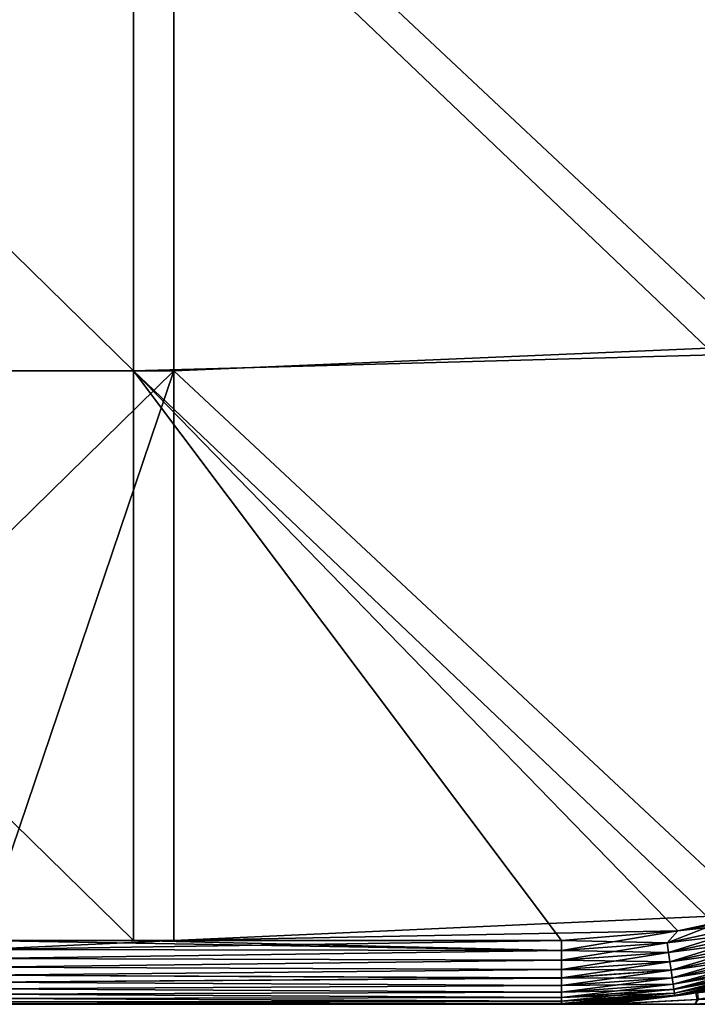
# Model space of a CAD drawing. Header units: millimetres. Extents: x 0 to 12.2, y -14.5 to 4.
# Tile 4 of 98: x 6.8 to 8.9, y -14.5 to -11.4. Entities that reach past the tile are written whole.
import ezdxf

# ---------------------------------------------------------------- set-up
doc = ezdxf.new("R2010")
doc.units = ezdxf.units.MM
doc.header["$LTSCALE"] = 65.185185
for name, color, linetype in [('12', 7, 'CONTINUOUS'), ('13', 7, 'CONTINUOUS'), ('14', 7, 'CONTINUOUS'), ('15', 7, 'CONTINUOUS'), ('152', 7, 'CONTINUOUS'), ('16', 7, 'CONTINUOUS'), ('2', 7, 'CONTINUOUS'), ('3', 7, 'CONTINUOUS'), ('56', 7, 'CONTINUOUS'), ('57', 7, 'CONTINUOUS'), ('58', 7, 'CONTINUOUS'), ('59', 7, 'CONTINUOUS'), ('60', 7, 'CONTINUOUS')]:
    doc.layers.add(name, color=color, linetype=linetype)

msp = doc.modelspace()

# ---------------------------------------------------------------- linework, layer by layer
at = {"layer": '12', "linetype": 'Continuous'}
for points in [[(8.98, -10.6819, -7.75), (8.98, -12.4623, -7.75), (7.1582, -10.725, -7.75), (8.98, -10.6819, -7.75)], [(7.1582, -10.725, -7.75), (7.1582, -12.5125, -7.75), (5.3364, -10.725, -7.75), (7.1582, -10.725, -7.75)], [(5.3364, -10.725, -7.75), (7.1582, -12.5125, -7.75), (5.3364, -12.5125, -7.75), (5.3364, -10.725, -7.75)], [(7.1582, -10.725, -7.75), (8.98, -12.4623, -7.75), (7.1582, -12.5125, -7.75), (7.1582, -10.725, -7.75)], [(8.98, -12.4623, -7.75), (8.982, -14.2485, -7.75), (7.1582, -12.5125, -7.75), (8.98, -12.4623, -7.75)], [(7.1582, -12.5125, -7.75), (7.1582, -14.3, -7.75), (5.3364, -12.5125, -7.75), (7.1582, -12.5125, -7.75)], [(7.1582, -14.3, -7.75), (6.68, -14.3, -7.75), (5.3364, -12.5125, -7.75), (7.1582, -14.3, -7.75)], [(8.8656, -14.27, -7.75), (8.5, -14.3, -7.75), (7.1582, -12.5125, -7.75), (8.8656, -14.27, -7.75)], [(7.1582, -12.5125, -7.75), (8.5, -14.3, -7.75), (7.1582, -14.3, -7.75), (7.1582, -12.5125, -7.75)], [(8.982, -14.2485, -7.75), (8.8656, -14.27, -7.75), (7.1582, -12.5125, -7.75), (8.982, -14.2485, -7.75)]]:
    msp.add_3dface(points, dxfattribs=at)
at = {"layer": '13', "linetype": 'Continuous'}
for points in [[(6.68, -14.3, -7.75), (7.1582, -14.3, -7.75), (8.5, -14.331, -7.7476), (6.68, -14.3, -7.75)], [(6.68, -14.3, -7.75), (8.5, -14.331, -7.7476), (6.68, -14.3285, -7.748), (6.68, -14.3, -7.75)], [(7.1582, -14.3, -7.75), (8.5, -14.3, -7.75), (8.5, -14.331, -7.7476), (7.1582, -14.3, -7.75)], [(6.68, -14.3285, -7.748), (8.5, -14.331, -7.7476), (6.68, -14.3563, -7.7419), (6.68, -14.3285, -7.748)], [(8.5, -14.331, -7.7476), (8.5, -14.3616, -7.7403), (6.68, -14.3563, -7.7419), (8.5, -14.331, -7.7476)], [(6.68, -14.3563, -7.7419), (8.5, -14.3616, -7.7403), (6.68, -14.3831, -7.7319), (6.68, -14.3563, -7.7419)], [(8.5, -14.3616, -7.7403), (8.5, -14.3906, -7.7283), (6.68, -14.3831, -7.7319), (8.5, -14.3616, -7.7403)], [(6.68, -14.3831, -7.7319), (8.5, -14.3906, -7.7283), (6.68, -14.4081, -7.7183), (6.68, -14.3831, -7.7319)], [(8.5, -14.3906, -7.7283), (8.5, -14.4174, -7.7119), (6.68, -14.4081, -7.7183), (8.5, -14.3906, -7.7283)], [(6.68, -14.4081, -7.7183), (8.5, -14.4174, -7.7119), (6.68, -14.431, -7.7011), (6.68, -14.4081, -7.7183)], [(8.5, -14.4174, -7.7119), (8.5, -14.4413, -7.6915), (6.68, -14.431, -7.7011), (8.5, -14.4174, -7.7119)], [(6.68, -14.431, -7.7011), (8.5, -14.4413, -7.6915), (6.68, -14.4511, -7.681), (6.68, -14.431, -7.7011)], [(8.5, -14.4413, -7.6915), (8.5, -14.4617, -7.6676), (6.68, -14.4511, -7.681), (8.5, -14.4413, -7.6915)], [(6.68, -14.4511, -7.681), (8.5, -14.4617, -7.6676), (6.68, -14.4683, -7.6581), (6.68, -14.4511, -7.681)], [(8.5, -14.4617, -7.6676), (8.5, -14.4782, -7.6409), (6.68, -14.4683, -7.6581), (8.5, -14.4617, -7.6676)], [(6.68, -14.4683, -7.6581), (8.5, -14.4782, -7.6409), (6.68, -14.4819, -7.6331), (6.68, -14.4683, -7.6581)], [(8.5, -14.4782, -7.6409), (8.5, -14.4902, -7.6118), (6.68, -14.4819, -7.6331), (8.5, -14.4782, -7.6409)], [(6.68, -14.4819, -7.6331), (8.5, -14.4902, -7.6118), (6.68, -14.4919, -7.6063), (6.68, -14.4819, -7.6331)], [(8.5, -14.4902, -7.6118), (8.5, -14.4975, -7.5813), (6.68, -14.4919, -7.6063), (8.5, -14.4902, -7.6118)], [(6.68, -14.4919, -7.6063), (8.5, -14.4975, -7.5813), (6.68, -14.498, -7.5785), (6.68, -14.4919, -7.6063)], [(8.5, -14.4975, -7.5813), (8.5, -14.5, -7.55), (6.68, -14.498, -7.5785), (8.5, -14.4975, -7.5813)], [(6.68, -14.498, -7.5785), (8.5, -14.5, -7.55), (7.737, -14.5, -7.55), (6.68, -14.498, -7.5785)], [(6.68, -14.5, -7.55), (6.68, -14.498, -7.5785), (7.737, -14.5, -7.55), (6.68, -14.5, -7.55)]]:
    msp.add_3dface(points, dxfattribs=at)
at = {"layer": '14', "linetype": 'Continuous'}
for points in [[(7.737, -14.5, 7.55), (6.68, -14.5, 7.55), (5.9152, -14.5, 5.8722), (7.737, -14.5, 7.55)], [(7.737, -14.5, 5.8722), (7.737, -14.5, 7.55), (5.9152, -14.5, 5.8722), (7.737, -14.5, 5.8722)], [(5.9152, -14.5, -7.55), (6.68, -14.5, -7.55), (7.737, -14.5, -5.8722), (5.9152, -14.5, -7.55)], [(5.9152, -14.5, -7.55), (7.737, -14.5, -5.8722), (5.9152, -14.5, -5.8722), (5.9152, -14.5, -7.55)], [(7.737, -14.5, -5.8722), (7.737, -14.5, -4.1944), (5.9152, -14.5, -5.8722), (7.737, -14.5, -5.8722)], [(7.737, -14.5, -4.1944), (7.737, -14.5, -2.5167), (5.9152, -14.5, -4.1944), (7.737, -14.5, -4.1944)], [(5.9152, -14.5, -5.8722), (7.737, -14.5, -4.1944), (5.9152, -14.5, -4.1944), (5.9152, -14.5, -5.8722)], [(7.737, -14.5, -2.5167), (7.737, -14.5, -0.8389), (5.9152, -14.5, -2.5167), (7.737, -14.5, -2.5167)], [(5.9152, -14.5, -4.1944), (7.737, -14.5, -2.5167), (5.9152, -14.5, -2.5167), (5.9152, -14.5, -4.1944)], [(7.737, -14.5, -0.8389), (7.737, -14.5, 0.8389), (5.9152, -14.5, -0.8389), (7.737, -14.5, -0.8389)], [(5.9152, -14.5, -2.5167), (7.737, -14.5, -0.8389), (5.9152, -14.5, -0.8389), (5.9152, -14.5, -2.5167)], [(7.737, -14.5, 0.8389), (7.737, -14.5, 2.5167), (5.9152, -14.5, 0.8389), (7.737, -14.5, 0.8389)], [(5.9152, -14.5, -0.8389), (7.737, -14.5, 0.8389), (5.9152, -14.5, 0.8389), (5.9152, -14.5, -0.8389)], [(7.737, -14.5, 2.5167), (7.737, -14.5, 4.1944), (5.9152, -14.5, 2.5167), (7.737, -14.5, 2.5167)], [(5.9152, -14.5, 0.8389), (7.737, -14.5, 2.5167), (5.9152, -14.5, 2.5167), (5.9152, -14.5, 0.8389)], [(7.737, -14.5, 4.1944), (7.737, -14.5, 5.8722), (5.9152, -14.5, 4.1944), (7.737, -14.5, 4.1944)], [(5.9152, -14.5, 2.5167), (7.737, -14.5, 4.1944), (5.9152, -14.5, 4.1944), (5.9152, -14.5, 2.5167)], [(5.9152, -14.5, 4.1944), (7.737, -14.5, 5.8722), (5.9152, -14.5, 5.8722), (5.9152, -14.5, 4.1944)], [(6.68, -14.5, -7.55), (7.737, -14.5, -7.55), (7.737, -14.5, -5.8722), (6.68, -14.5, -7.55)], [(8.5, -14.5, 7.55), (7.737, -14.5, 7.55), (7.737, -14.5, 5.8722), (8.5, -14.5, 7.55)], [(8.5, -14.5, 6.6), (8.5, -14.5, 7.55), (7.737, -14.5, 5.8722), (8.5, -14.5, 6.6)], [(7.737, -14.5, -7.55), (8.5, -14.5, -7.55), (8.5, -14.5, -6.6), (7.737, -14.5, -7.55)], [(7.737, -14.5, -7.55), (8.5, -14.5, -6.6), (7.737, -14.5, -5.8722), (7.737, -14.5, -7.55)], [(8.5348, -14.5, 6.6), (8.5, -14.5, 6.6), (7.737, -14.5, 5.8722), (8.5348, -14.5, 6.6)], [(8.5696, -14.5, 6.6), (8.5348, -14.5, 6.6), (7.737, -14.5, 5.8722), (8.5696, -14.5, 6.6)], [(8.6054, -14.5, 6.6), (8.5696, -14.5, 6.6), (7.737, -14.5, 5.8722), (8.6054, -14.5, 6.6)], [(8.6413, -14.5, 6.6), (8.6054, -14.5, 6.6), (7.737, -14.5, 5.8722), (8.6413, -14.5, 6.6)], [(8.6484, -14.5, 6.5797), (8.6413, -14.5, 6.6), (7.737, -14.5, 5.8722), (8.6484, -14.5, 6.5797)], [(8.9198, -14.5, 5.5472), (8.6484, -14.5, 6.5797), (7.737, -14.5, 5.8722), (8.9198, -14.5, 5.5472)], [(8.9513, -14.5, 5.411), (8.9198, -14.5, 5.5472), (7.737, -14.5, 4.1944), (8.9513, -14.5, 5.411)], [(7.737, -14.5, 4.1944), (8.9198, -14.5, 5.5472), (7.737, -14.5, 5.8722), (7.737, -14.5, 4.1944)], [(9.1467, -14.5, 4.4559), (8.9513, -14.5, 5.411), (7.737, -14.5, 4.1944), (9.1467, -14.5, 4.4559)], [(9.1994, -14.5, 4.1603), (9.1467, -14.5, 4.4559), (7.737, -14.5, 4.1944), (9.1994, -14.5, 4.1603)], [(9.3261, -14.5, 3.3512), (9.1994, -14.5, 4.1603), (7.737, -14.5, 2.5167), (9.3261, -14.5, 3.3512)], [(7.737, -14.5, 2.5167), (9.1994, -14.5, 4.1603), (7.737, -14.5, 4.1944), (7.737, -14.5, 2.5167)], [(9.3935, -14.5, 2.8266), (9.3261, -14.5, 3.3512), (7.737, -14.5, 2.5167), (9.3935, -14.5, 2.8266)], [(9.4539, -14.5, 2.2388), (9.3935, -14.5, 2.8266), (7.737, -14.5, 2.5167), (9.4539, -14.5, 2.2388)], [(9.5124, -14.5, 1.4402), (9.4539, -14.5, 2.2388), (7.737, -14.5, 0.8389), (9.5124, -14.5, 1.4402)], [(7.737, -14.5, 0.8389), (9.4539, -14.5, 2.2388), (7.737, -14.5, 2.5167), (7.737, -14.5, 0.8389)], [(9.5288, -14.5, 1.1226), (9.5124, -14.5, 1.4402), (7.737, -14.5, 0.8389), (9.5288, -14.5, 1.1226)], [(9.557, -14.5), (9.5288, -14.5, 1.1226), (7.737, -14.5, 0.8389), (9.557, -14.5)], [(9.5313, -14.5, -1.1179), (9.557, -14.5), (7.737, -14.5, -0.8389), (9.5313, -14.5, -1.1179)], [(7.737, -14.5, -0.8389), (9.557, -14.5), (7.737, -14.5, 0.8389), (7.737, -14.5, -0.8389)], [(9.5194, -14.5, -1.3536), (9.5313, -14.5, -1.1179), (7.737, -14.5, -2.5167), (9.5194, -14.5, -1.3536)], [(7.737, -14.5, -2.5167), (9.5313, -14.5, -1.1179), (7.737, -14.5, -0.8389), (7.737, -14.5, -2.5167)], [(9.4546, -14.5, -2.2336), (9.5194, -14.5, -1.3536), (7.737, -14.5, -2.5167), (9.4546, -14.5, -2.2336)], [(9.407, -14.5, -2.7021), (9.4546, -14.5, -2.2336), (7.737, -14.5, -2.5167), (9.407, -14.5, -2.7021)], [(9.327, -14.5, -3.3439), (9.407, -14.5, -2.7021), (7.737, -14.5, -4.1944), (9.327, -14.5, -3.3439)], [(7.737, -14.5, -4.1944), (9.407, -14.5, -2.7021), (7.737, -14.5, -2.5167), (7.737, -14.5, -4.1944)], [(9.2196, -14.5, -4.0442), (9.327, -14.5, -3.3439), (7.737, -14.5, -4.1944), (9.2196, -14.5, -4.0442)], [(9.1469, -14.5, -4.4555), (9.2196, -14.5, -4.0442), (7.737, -14.5, -4.1944), (9.1469, -14.5, -4.4555)], [(8.9628, -14.5, -5.3562), (9.1469, -14.5, -4.4555), (7.737, -14.5, -5.8722), (8.9628, -14.5, -5.3562)], [(7.737, -14.5, -5.8722), (9.1469, -14.5, -4.4555), (7.737, -14.5, -4.1944), (7.737, -14.5, -5.8722)], [(8.919, -14.5, -5.5478), (8.9628, -14.5, -5.3562), (7.737, -14.5, -5.8722), (8.919, -14.5, -5.5478)], [(8.6462, -14.5, -6.6), (8.919, -14.5, -5.5478), (7.737, -14.5, -5.8722), (8.6462, -14.5, -6.6)], [(8.6462, -14.5, -6.6), (7.737, -14.5, -5.8722), (8.6102, -14.5, -6.6), (8.6462, -14.5, -6.6)], [(8.5745, -14.5, -6.6), (8.6102, -14.5, -6.6), (7.737, -14.5, -5.8722), (8.5745, -14.5, -6.6)], [(8.5372, -14.5, -6.6), (8.5745, -14.5, -6.6), (7.737, -14.5, -5.8722), (8.5372, -14.5, -6.6)], [(8.5, -14.5, -6.6), (8.5372, -14.5, -6.6), (7.737, -14.5, -5.8722), (8.5, -14.5, -6.6)]]:
    msp.add_3dface(points, dxfattribs=at)
at = {"layer": '15', "linetype": 'Continuous'}
for points in [[(9.2725, -14.3776, 7.55), (8.8911, -14.4692, 7.55), (9.2, -14.4, 6.6), (9.2725, -14.3776, 7.55)], [(9.2, -14.4, 6.6), (8.8911, -14.4692, 7.55), (8.9221, -14.4641, 6.6), (9.2, -14.4, 6.6)], [(8.5, -14.5, 7.55), (8.6413, -14.5, 6.6), (8.8911, -14.4692, 7.55), (8.5, -14.5, 7.55)], [(8.8911, -14.4692, 7.55), (8.6413, -14.5, 6.6), (8.9221, -14.4641, 6.6), (8.8911, -14.4692, 7.55)], [(8.5, -14.5, 7.55), (8.5, -14.5, 6.6), (8.5348, -14.5, 6.6), (8.5, -14.5, 7.55)], [(8.5, -14.5, 7.55), (8.5348, -14.5, 6.6), (8.5696, -14.5, 6.6), (8.5, -14.5, 7.55)], [(8.5, -14.5, 7.55), (8.5696, -14.5, 6.6), (8.6054, -14.5, 6.6), (8.5, -14.5, 7.55)], [(8.5, -14.5, 7.55), (8.6054, -14.5, 6.6), (8.6413, -14.5, 6.6), (8.5, -14.5, 7.55)]]:
    msp.add_3dface(points, dxfattribs=at)
at = {"layer": '152', "linetype": 'Continuous'}
for points in [[(8.8656, -14.27, 7.75), (8.8318, -14.3076, 7.7475), (9.1568, -14.2369, 7.7475), (8.8656, -14.27, 7.75)], [(8.8318, -14.3076, 7.7475), (9.1654, -14.2662, 7.7402), (9.1568, -14.2369, 7.7475), (8.8318, -14.3076, 7.7475)], [(9.1092, -14.2177, 7.75), (8.8656, -14.27, 7.75), (9.1568, -14.2369, 7.7475), (9.1092, -14.2177, 7.75)], [(8.8361, -14.3378, 7.7402), (9.1654, -14.2662, 7.7402), (8.8318, -14.3076, 7.7475), (8.8361, -14.3378, 7.7402)], [(8.8361, -14.3378, 7.7402), (9.1736, -14.294, 7.7282), (9.1654, -14.2662, 7.7402), (8.8361, -14.3378, 7.7402)], [(8.8656, -14.27, 7.75), (8.5, -14.3, 7.75), (8.8318, -14.3076, 7.7475), (8.8656, -14.27, 7.75)], [(8.5, -14.3, 7.75), (8.5, -14.3313, 7.7475), (8.8318, -14.3076, 7.7475), (8.5, -14.3, 7.75)], [(8.8403, -14.3665, 7.7282), (9.1736, -14.294, 7.7282), (8.8361, -14.3378, 7.7402), (8.8403, -14.3665, 7.7282)], [(8.8403, -14.3665, 7.7282), (9.1811, -14.3197, 7.7117), (9.1736, -14.294, 7.7282), (8.8403, -14.3665, 7.7282)], [(8.5, -14.3313, 7.7475), (8.8361, -14.3378, 7.7402), (8.8318, -14.3076, 7.7475), (8.5, -14.3313, 7.7475)], [(8.8441, -14.393, 7.7117), (9.1811, -14.3197, 7.7117), (8.8403, -14.3665, 7.7282), (8.8441, -14.393, 7.7117)], [(8.8441, -14.393, 7.7117), (9.1879, -14.3426, 7.6913), (9.1811, -14.3197, 7.7117), (8.8441, -14.393, 7.7117)], [(8.5, -14.3313, 7.7475), (8.5, -14.3618, 7.7402), (8.8361, -14.3378, 7.7402), (8.5, -14.3313, 7.7475)], [(8.5, -14.3618, 7.7402), (8.8403, -14.3665, 7.7282), (8.8361, -14.3378, 7.7402), (8.5, -14.3618, 7.7402)], [(8.5, -14.3618, 7.7402), (8.5, -14.3909, 7.7282), (8.8403, -14.3665, 7.7282), (8.5, -14.3618, 7.7402)], [(8.8475, -14.4167, 7.6913), (9.1879, -14.3426, 7.6913), (8.8441, -14.393, 7.7117), (8.8475, -14.4167, 7.6913)], [(8.8475, -14.4167, 7.6913), (9.1936, -14.3622, 7.6674), (9.1879, -14.3426, 7.6913), (8.8475, -14.4167, 7.6913)], [(8.5, -14.3909, 7.7282), (8.8441, -14.393, 7.7117), (8.8403, -14.3665, 7.7282), (8.5, -14.3909, 7.7282)], [(8.5, -14.3909, 7.7282), (8.5, -14.4176, 7.7117), (8.8441, -14.393, 7.7117), (8.5, -14.3909, 7.7282)], [(8.8504, -14.4368, 7.6674), (9.1936, -14.3622, 7.6674), (8.8475, -14.4167, 7.6913), (8.8504, -14.4368, 7.6674)], [(8.8504, -14.4368, 7.6674), (9.1982, -14.3779, 7.6406), (9.1936, -14.3622, 7.6674), (8.8504, -14.4368, 7.6674)], [(8.8527, -14.4531, 7.6406), (9.1982, -14.3779, 7.6406), (8.8504, -14.4368, 7.6674), (8.8527, -14.4531, 7.6406)], [(8.8527, -14.4531, 7.6406), (9.2016, -14.3894, 7.6116), (9.1982, -14.3779, 7.6406), (8.8527, -14.4531, 7.6406)], [(8.8544, -14.4649, 7.6116), (9.2016, -14.3894, 7.6116), (8.8527, -14.4531, 7.6406), (8.8544, -14.4649, 7.6116)], [(8.8544, -14.4649, 7.6116), (9.2036, -14.3964, 7.581), (9.2016, -14.3894, 7.6116), (8.8544, -14.4649, 7.6116)], [(8.8911, -14.4692, 7.55), (9.2725, -14.3776, 7.55), (9.2036, -14.3964, 7.581), (8.8911, -14.4692, 7.55)], [(8.5, -14.4176, 7.7117), (8.8475, -14.4167, 7.6913), (8.8441, -14.393, 7.7117), (8.5, -14.4176, 7.7117)], [(8.5, -14.4176, 7.7117), (8.5, -14.4415, 7.6913), (8.8475, -14.4167, 7.6913), (8.5, -14.4176, 7.7117)], [(8.5, -14.4415, 7.6913), (8.8504, -14.4368, 7.6674), (8.8475, -14.4167, 7.6913), (8.5, -14.4415, 7.6913)], [(8.8554, -14.4722, 7.581), (9.2036, -14.3964, 7.581), (8.8544, -14.4649, 7.6116), (8.8554, -14.4722, 7.581)], [(8.8554, -14.4722, 7.581), (8.8911, -14.4692, 7.55), (9.2036, -14.3964, 7.581), (8.8554, -14.4722, 7.581)], [(8.5, -14.4415, 7.6913), (8.5, -14.4619, 7.6674), (8.8504, -14.4368, 7.6674), (8.5, -14.4415, 7.6913)], [(8.5, -14.4619, 7.6674), (8.8527, -14.4531, 7.6406), (8.8504, -14.4368, 7.6674), (8.5, -14.4619, 7.6674)], [(8.5, -14.4619, 7.6674), (8.5, -14.4783, 7.6406), (8.8527, -14.4531, 7.6406), (8.5, -14.4619, 7.6674)], [(8.5, -14.4783, 7.6406), (8.8544, -14.4649, 7.6116), (8.8527, -14.4531, 7.6406), (8.5, -14.4783, 7.6406)], [(8.5, -14.4783, 7.6406), (8.5, -14.4903, 7.6116), (8.8544, -14.4649, 7.6116), (8.5, -14.4783, 7.6406)], [(8.5, -14.4903, 7.6116), (8.8554, -14.4722, 7.581), (8.8544, -14.4649, 7.6116), (8.5, -14.4903, 7.6116)], [(8.5, -14.4976, 7.581), (8.5, -14.5, 7.55), (8.8911, -14.4692, 7.55), (8.5, -14.4976, 7.581)], [(8.5, -14.4976, 7.581), (8.8911, -14.4692, 7.55), (8.8554, -14.4722, 7.581), (8.5, -14.4976, 7.581)], [(8.5, -14.4903, 7.6116), (8.5, -14.4976, 7.581), (8.8554, -14.4722, 7.581), (8.5, -14.4903, 7.6116)]]:
    msp.add_3dface(points, dxfattribs=at)
at = {"layer": '16', "linetype": 'Continuous'}
for points in [[(9.2, -14.4, 6.6), (8.9221, -14.4641, 6.6), (9.2, -14.4393, 6.6), (9.2, -14.4, 6.6)], [(9.2, -14.4393, 6.6), (8.9221, -14.4641, 6.6), (8.9256, -14.485, 6.6), (9.2, -14.4393, 6.6)], [(8.9221, -14.4641, 6.6), (8.6413, -14.5, 6.6), (8.9256, -14.485, 6.6), (8.9221, -14.4641, 6.6)]]:
    msp.add_3dface(points, dxfattribs=at)
at = {"layer": '2', "linetype": 'Continuous'}
for points in [[(8.5, -14.3313, 7.7475), (8.5, -14.3, 7.75), (6.68, -14.3285, 7.748), (8.5, -14.3313, 7.7475)], [(6.68, -14.3285, 7.748), (8.5, -14.3, 7.75), (7.2855, -14.3, 7.75), (6.68, -14.3285, 7.748)], [(6.68, -14.3, 7.75), (6.68, -14.3285, 7.748), (7.2855, -14.3, 7.75), (6.68, -14.3, 7.75)], [(6.68, -14.3563, 7.7419), (8.5, -14.3313, 7.7475), (6.68, -14.3285, 7.748), (6.68, -14.3563, 7.7419)], [(8.5, -14.3618, 7.7402), (8.5, -14.3313, 7.7475), (6.68, -14.3563, 7.7419), (8.5, -14.3618, 7.7402)], [(6.68, -14.3831, 7.7319), (8.5, -14.3618, 7.7402), (6.68, -14.3563, 7.7419), (6.68, -14.3831, 7.7319)], [(8.5, -14.3909, 7.7282), (8.5, -14.3618, 7.7402), (6.68, -14.3831, 7.7319), (8.5, -14.3909, 7.7282)], [(6.68, -14.4081, 7.7183), (8.5, -14.3909, 7.7282), (6.68, -14.3831, 7.7319), (6.68, -14.4081, 7.7183)], [(8.5, -14.4176, 7.7117), (8.5, -14.3909, 7.7282), (6.68, -14.4081, 7.7183), (8.5, -14.4176, 7.7117)], [(6.68, -14.431, 7.7011), (8.5, -14.4176, 7.7117), (6.68, -14.4081, 7.7183), (6.68, -14.431, 7.7011)], [(8.5, -14.4415, 7.6913), (8.5, -14.4176, 7.7117), (6.68, -14.431, 7.7011), (8.5, -14.4415, 7.6913)], [(6.68, -14.4511, 7.681), (8.5, -14.4415, 7.6913), (6.68, -14.431, 7.7011), (6.68, -14.4511, 7.681)], [(8.5, -14.4619, 7.6674), (8.5, -14.4415, 7.6913), (6.68, -14.4511, 7.681), (8.5, -14.4619, 7.6674)], [(6.68, -14.4683, 7.6581), (8.5, -14.4619, 7.6674), (6.68, -14.4511, 7.681), (6.68, -14.4683, 7.6581)], [(8.5, -14.4783, 7.6406), (8.5, -14.4619, 7.6674), (6.68, -14.4683, 7.6581), (8.5, -14.4783, 7.6406)], [(6.68, -14.4819, 7.6331), (8.5, -14.4783, 7.6406), (6.68, -14.4683, 7.6581), (6.68, -14.4819, 7.6331)], [(8.5, -14.4903, 7.6116), (8.5, -14.4783, 7.6406), (6.68, -14.4819, 7.6331), (8.5, -14.4903, 7.6116)], [(6.68, -14.4919, 7.6063), (8.5, -14.4903, 7.6116), (6.68, -14.4819, 7.6331), (6.68, -14.4919, 7.6063)], [(8.5, -14.4976, 7.581), (8.5, -14.4903, 7.6116), (6.68, -14.4919, 7.6063), (8.5, -14.4976, 7.581)], [(6.68, -14.498, 7.5785), (8.5, -14.4976, 7.581), (6.68, -14.4919, 7.6063), (6.68, -14.498, 7.5785)], [(7.737, -14.5, 7.55), (8.5, -14.4976, 7.581), (6.68, -14.5, 7.55), (7.737, -14.5, 7.55)], [(6.68, -14.5, 7.55), (8.5, -14.4976, 7.581), (6.68, -14.498, 7.5785), (6.68, -14.5, 7.55)], [(8.5, -14.5, 7.55), (8.5, -14.4976, 7.581), (7.737, -14.5, 7.55), (8.5, -14.5, 7.55)]]:
    msp.add_3dface(points, dxfattribs=at)
at = {"layer": '3', "linetype": 'Continuous'}
for points in [[(9.1073, -10.659, 7.75), (7.2855, -10.725, 7.75), (9.1073, -12.4355, 7.75), (9.1073, -10.659, 7.75)], [(7.2855, -12.5125, 7.75), (7.2855, -10.725, 7.75), (5.4636, -12.5125, 7.75), (7.2855, -12.5125, 7.75)], [(5.4636, -12.5125, 7.75), (7.2855, -10.725, 7.75), (5.4636, -10.725, 7.75), (5.4636, -12.5125, 7.75)], [(7.2855, -10.725, 7.75), (7.2855, -12.5125, 7.75), (9.1073, -12.4355, 7.75), (7.2855, -10.725, 7.75)], [(9.1073, -12.4355, 7.75), (7.2855, -12.5125, 7.75), (9.1092, -14.2177, 7.75), (9.1073, -12.4355, 7.75)], [(5.4636, -14.3, 7.75), (6.68, -14.3, 7.75), (7.2855, -12.5125, 7.75), (5.4636, -14.3, 7.75)], [(5.4636, -14.3, 7.75), (7.2855, -12.5125, 7.75), (5.4636, -12.5125, 7.75), (5.4636, -14.3, 7.75)], [(6.68, -14.3, 7.75), (7.2855, -14.3, 7.75), (7.2855, -12.5125, 7.75), (6.68, -14.3, 7.75)], [(7.2855, -12.5125, 7.75), (7.2855, -14.3, 7.75), (9.1092, -14.2177, 7.75), (7.2855, -12.5125, 7.75)], [(9.1092, -14.2177, 7.75), (7.2855, -14.3, 7.75), (8.8656, -14.27, 7.75), (9.1092, -14.2177, 7.75)], [(7.2855, -14.3, 7.75), (8.5, -14.3, 7.75), (8.8656, -14.27, 7.75), (7.2855, -14.3, 7.75)]]:
    msp.add_3dface(points, dxfattribs=at)
at = {"layer": '56', "linetype": 'Continuous'}
for points in [[(8.8317, -14.3073, -7.7476), (8.982, -14.2485, -7.75), (9.1567, -14.2366, -7.7476), (8.8317, -14.3073, -7.7476)], [(8.8317, -14.3073, -7.7476), (9.1567, -14.2366, -7.7476), (8.8361, -14.3376, -7.7403), (8.8317, -14.3073, -7.7476)], [(8.8361, -14.3376, -7.7403), (9.1567, -14.2366, -7.7476), (9.1653, -14.2659, -7.7403), (8.8361, -14.3376, -7.7403)], [(8.8656, -14.27, -7.75), (8.982, -14.2485, -7.75), (8.8317, -14.3073, -7.7476), (8.8656, -14.27, -7.75)], [(8.8361, -14.3376, -7.7403), (9.1653, -14.2659, -7.7403), (8.8402, -14.3663, -7.7283), (8.8361, -14.3376, -7.7403)], [(8.8402, -14.3663, -7.7283), (9.1653, -14.2659, -7.7403), (9.1735, -14.2938, -7.7283), (8.8402, -14.3663, -7.7283)], [(8.5, -14.3, -7.75), (8.8656, -14.27, -7.75), (8.5, -14.331, -7.7476), (8.5, -14.3, -7.75)], [(8.5, -14.331, -7.7476), (8.8656, -14.27, -7.75), (8.8317, -14.3073, -7.7476), (8.5, -14.331, -7.7476)], [(8.8402, -14.3663, -7.7283), (9.1735, -14.2938, -7.7283), (8.844, -14.3928, -7.7119), (8.8402, -14.3663, -7.7283)], [(8.844, -14.3928, -7.7119), (9.1735, -14.2938, -7.7283), (9.1811, -14.3195, -7.7119), (8.844, -14.3928, -7.7119)], [(8.5, -14.3616, -7.7403), (8.5, -14.331, -7.7476), (8.8317, -14.3073, -7.7476), (8.5, -14.3616, -7.7403)], [(8.5, -14.3616, -7.7403), (8.8317, -14.3073, -7.7476), (8.8361, -14.3376, -7.7403), (8.5, -14.3616, -7.7403)], [(8.844, -14.3928, -7.7119), (9.1811, -14.3195, -7.7119), (8.8474, -14.4165, -7.6915), (8.844, -14.3928, -7.7119)], [(8.8474, -14.4165, -7.6915), (9.1811, -14.3195, -7.7119), (9.1878, -14.3424, -7.6915), (8.8474, -14.4165, -7.6915)], [(8.5, -14.3906, -7.7283), (8.5, -14.3616, -7.7403), (8.8361, -14.3376, -7.7403), (8.5, -14.3906, -7.7283)], [(8.5, -14.3906, -7.7283), (8.8361, -14.3376, -7.7403), (8.8402, -14.3663, -7.7283), (8.5, -14.3906, -7.7283)], [(8.8474, -14.4165, -7.6915), (9.1878, -14.3424, -7.6915), (8.8503, -14.4367, -7.6676), (8.8474, -14.4165, -7.6915)], [(8.8503, -14.4367, -7.6676), (9.1878, -14.3424, -7.6915), (9.1936, -14.362, -7.6676), (8.8503, -14.4367, -7.6676)], [(8.8503, -14.4367, -7.6676), (9.1936, -14.362, -7.6676), (8.8527, -14.4529, -7.6409), (8.8503, -14.4367, -7.6676)], [(8.8527, -14.4529, -7.6409), (9.1936, -14.362, -7.6676), (9.1982, -14.3778, -7.6409), (8.8527, -14.4529, -7.6409)], [(8.5, -14.4174, -7.7119), (8.5, -14.3906, -7.7283), (8.8402, -14.3663, -7.7283), (8.5, -14.4174, -7.7119)], [(8.5, -14.4174, -7.7119), (8.8402, -14.3663, -7.7283), (8.844, -14.3928, -7.7119), (8.5, -14.4174, -7.7119)], [(8.5, -14.4413, -7.6915), (8.5, -14.4174, -7.7119), (8.844, -14.3928, -7.7119), (8.5, -14.4413, -7.6915)], [(8.5, -14.4413, -7.6915), (8.844, -14.3928, -7.7119), (8.8474, -14.4165, -7.6915), (8.5, -14.4413, -7.6915)], [(8.8527, -14.4529, -7.6409), (9.1982, -14.3778, -7.6409), (8.8544, -14.4649, -7.6118), (8.8527, -14.4529, -7.6409)], [(8.8544, -14.4649, -7.6118), (9.1982, -14.3778, -7.6409), (9.2016, -14.3893, -7.6118), (8.8544, -14.4649, -7.6118)], [(8.8544, -14.4649, -7.6118), (9.2016, -14.3893, -7.6118), (8.8554, -14.4721, -7.5813), (8.8544, -14.4649, -7.6118)], [(8.8554, -14.4721, -7.5813), (9.2016, -14.3893, -7.6118), (9.2036, -14.3964, -7.5813), (8.8554, -14.4721, -7.5813)], [(8.8911, -14.4692, -7.55), (9.2036, -14.3964, -7.5813), (9.2725, -14.3776, -7.55), (8.8911, -14.4692, -7.55)], [(8.5, -14.4617, -7.6676), (8.5, -14.4413, -7.6915), (8.8474, -14.4165, -7.6915), (8.5, -14.4617, -7.6676)], [(8.5, -14.4617, -7.6676), (8.8474, -14.4165, -7.6915), (8.8503, -14.4367, -7.6676), (8.5, -14.4617, -7.6676)], [(8.8554, -14.4721, -7.5813), (9.2036, -14.3964, -7.5813), (8.8911, -14.4692, -7.55), (8.8554, -14.4721, -7.5813)], [(8.5, -14.4782, -7.6409), (8.5, -14.4617, -7.6676), (8.8503, -14.4367, -7.6676), (8.5, -14.4782, -7.6409)], [(8.5, -14.4782, -7.6409), (8.8503, -14.4367, -7.6676), (8.8527, -14.4529, -7.6409), (8.5, -14.4782, -7.6409)], [(8.5, -14.4902, -7.6118), (8.5, -14.4782, -7.6409), (8.8527, -14.4529, -7.6409), (8.5, -14.4902, -7.6118)], [(8.5, -14.4902, -7.6118), (8.8527, -14.4529, -7.6409), (8.8544, -14.4649, -7.6118), (8.5, -14.4902, -7.6118)], [(8.5, -14.4975, -7.5813), (8.5, -14.4902, -7.6118), (8.8544, -14.4649, -7.6118), (8.5, -14.4975, -7.5813)], [(8.5, -14.4975, -7.5813), (8.8544, -14.4649, -7.6118), (8.8554, -14.4721, -7.5813), (8.5, -14.4975, -7.5813)], [(8.5, -14.5, -7.55), (8.8554, -14.4721, -7.5813), (8.8911, -14.4692, -7.55), (8.5, -14.5, -7.55)], [(8.5, -14.5, -7.55), (8.5, -14.4975, -7.5813), (8.8554, -14.4721, -7.5813), (8.5, -14.5, -7.55)]]:
    msp.add_3dface(points, dxfattribs=at)
at = {"layer": '57', "linetype": 'Continuous'}
for points in [[(8.8911, -14.4692, -7.55), (9.2725, -14.3776, -7.55), (8.9269, -14.4633, -6.6), (8.8911, -14.4692, -7.55)], [(8.5, -14.5, -6.6), (8.5, -14.5, -7.55), (8.8911, -14.4692, -7.55), (8.5, -14.5, -6.6)], [(8.5372, -14.5, -6.6), (8.5, -14.5, -6.6), (8.8911, -14.4692, -7.55), (8.5372, -14.5, -6.6)], [(8.5745, -14.5, -6.6), (8.5372, -14.5, -6.6), (8.8911, -14.4692, -7.55), (8.5745, -14.5, -6.6)], [(8.6102, -14.5, -6.6), (8.5745, -14.5, -6.6), (8.8911, -14.4692, -7.55), (8.6102, -14.5, -6.6)], [(8.6462, -14.5, -6.6), (8.6102, -14.5, -6.6), (8.8911, -14.4692, -7.55), (8.6462, -14.5, -6.6)], [(8.6462, -14.5, -6.6), (8.8911, -14.4692, -7.55), (8.9269, -14.4633, -6.6), (8.6462, -14.5, -6.6)]]:
    msp.add_3dface(points, dxfattribs=at)
at = {"layer": '58', "linetype": 'Continuous'}
msp.add_3dface([(8.6462, -14.5, -6.6), (8.9269, -14.4633, -6.6), (8.929, -14.4846, -6.6), (8.6462, -14.5, -6.6)], dxfattribs=at)
at = {"layer": '59', "linetype": 'Continuous'}
for points in [[(8.919, -14.5, -5.5478), (8.6462, -14.5, -6.6), (8.929, -14.4846, -6.6), (8.919, -14.5, -5.5478)], [(8.9628, -14.5, -5.3562), (8.919, -14.5, -5.5478), (9.3161, -14.4732, -5.5372), (8.9628, -14.5, -5.3562)], [(8.919, -14.5, -5.5478), (8.929, -14.4846, -6.6), (9.3161, -14.4732, -5.5372), (8.919, -14.5, -5.5478)]]:
    msp.add_3dface(points, dxfattribs=at)
at = {"layer": '60', "linetype": 'Continuous'}
for points in [[(9.2, -14.4393, 6.6), (8.9256, -14.485, 6.6), (9.3143, -14.4735, 5.5365), (9.2, -14.4393, 6.6)], [(8.6413, -14.5, 6.6), (8.6484, -14.5, 6.5797), (8.9256, -14.485, 6.6), (8.6413, -14.5, 6.6)], [(8.6484, -14.5, 6.5797), (8.9198, -14.5, 5.5472), (8.9256, -14.485, 6.6), (8.6484, -14.5, 6.5797)], [(8.9198, -14.5, 5.5472), (8.9513, -14.5, 5.411), (9.3143, -14.4735, 5.5365), (8.9198, -14.5, 5.5472)], [(8.9256, -14.485, 6.6), (8.9198, -14.5, 5.5472), (9.3143, -14.4735, 5.5365), (8.9256, -14.485, 6.6)]]:
    msp.add_3dface(points, dxfattribs=at)

doc.saveas('drawing.dxf')
